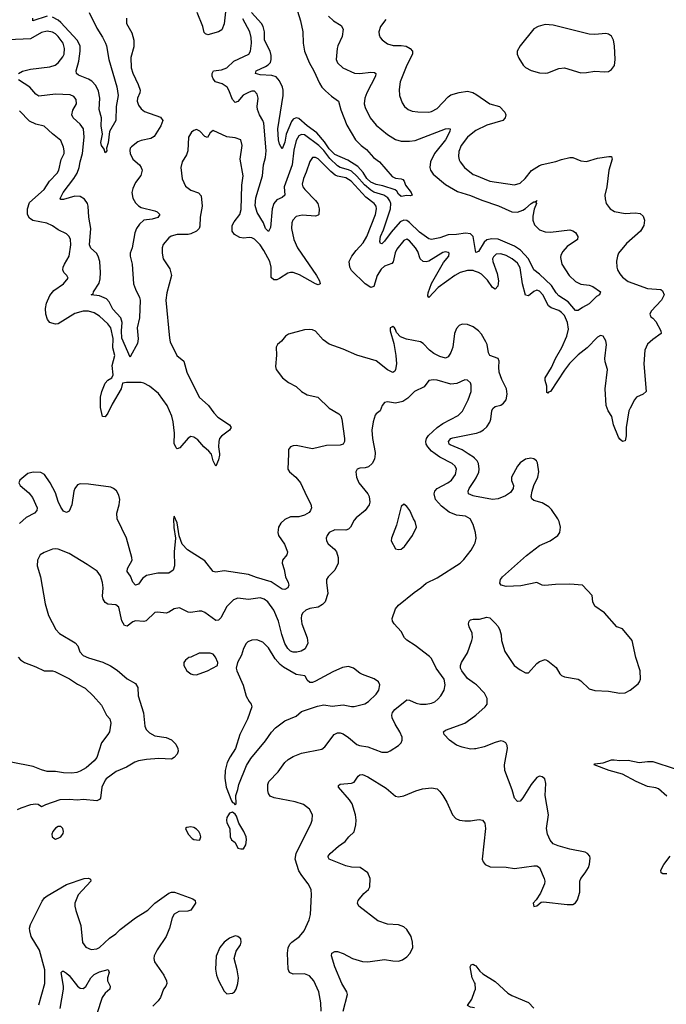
# Model space of a CAD drawing. Header units: inches. Extents: x 2143765 to 2212928, y 878963 to 1017374.
# Tile 125 of 256: x 2146712 to 2151387, y 946020 to 953139. Entities that reach past the tile are written whole.
import ezdxf

# ---------------------------------------------------------------- set-up
doc = ezdxf.new("R2010")
doc.units = ezdxf.units.IN
doc.header["$MEASUREMENT"] = 0
for name, color, linetype in [('C1944', 7, 'Continuous'), ('C1945', 7, 'Continuous'), ('C1954', 7, 'Continuous'), ('C1955', 7, 'Continuous')]:
    doc.layers.add(name, color=color, linetype=linetype)

msp = doc.modelspace()

# ---------------------------------------------------------------- linework, layer by layer
at = {"layer": 'C1944', "color": 5}
for points, elevation in [([(2149281.3, 950000), (2149277.7, 949962.3), (2149260.3, 949930), (2149233.4, 949906.6), (2149210, 949897.3), (2149170, 949895.4), (2149151, 949890), (2149143.1, 949870), (2149147, 949830), (2149163.1, 949790), (2149227.8, 949710), (2149238, 949690), (2149242.8, 949650), (2149237.8, 949630), (2149210, 949589.6), (2149143.5, 949536.5), (2149130, 949519.6), (2149104.4, 949470), (2149090, 949454.8), (2149070, 949447.9), (2148990, 949449.8), (2148950.4, 949430), (2148935.3, 949410), (2148928.9, 949390), (2148930.3, 949370), (2148942, 949350), (2148987.2, 949310), (2149001.5, 949290), (2149014.9, 949250), (2149014.6, 949210), (2148990, 949159.5), (2148941.3, 949110), (2148930.3, 949090), (2148929.1, 949070), (2148939.8, 948990), (2148920.2, 948930), (2148902, 948910), (2148870, 948892.2), (2148810, 948881.6), (2148781.1, 948870), (2148759.1, 948850), (2148750, 948833.6), (2148747.2, 948810), (2148752.7, 948770), (2148790.3, 948670), (2148795.3, 948630), (2148775.5, 948590), (2148747.5, 948572.5), (2148715.3, 948564.8), (2148690, 948565.6), (2148670, 948573.7), (2148650, 948592.6), (2148629.1, 948629.1), (2148606.1, 948693.9), (2148583, 948790), (2148548.7, 948868.7), (2148506.9, 948930), (2148478.4, 948950), (2148450, 948957.8), (2148365.5, 948945.5), (2148290, 948955.1), (2148257.1, 948942.9), (2148210, 948896.9), (2148165.5, 948814.5), (2148150, 948796.9), (2148130, 948795.8), (2148050, 948853.3), (2148030, 948861.3), (2148010, 948862.4), (2147950, 948851.8), (2147930, 948854), (2147866.6, 948886.6), (2147830, 948878), (2147790, 948854.3), (2147770, 948848), (2147710, 948855.6), (2147690, 948851.8), (2147626.9, 948793.1), (2147610, 948787), (2147550, 948792.1), (2147530, 948784), (2147490, 948753), (2147470, 948758.7), (2147450, 948792.3), (2147427.8, 948890), (2147407.2, 948907.2), (2147350, 948912.3), (2147330, 948925.4), (2147315.1, 948950), (2147310.8, 948970), (2147315.9, 949030), (2147311.5, 949070), (2147296.4, 949116.4), (2147271.1, 949151.1), (2147199.8, 949199.8), (2147070, 949278), (2146990, 949309.5), (2146970, 949314), (2146950, 949309.5), (2146890, 949287.3), (2146859.1, 949270), (2146840.5, 949230), (2146839.3, 949190), (2146862.3, 949110), (2146896.1, 948916.1), (2146921.1, 948830), (2146972.4, 948730), (2147000.5, 948700.5), (2147114.2, 948634.2), (2147131.5, 948611.5), (2147147.2, 948567.2), (2147170, 948542.7), (2147210, 948525.8), (2147314.1, 948494.1), (2147367.9, 948467.9), (2147416.4, 948436.4), (2147490, 948372.2), (2147550, 948339.5), (2147566.3, 948310), (2147569.1, 948250), (2147607.8, 948127.8), (2147617.6, 948030), (2147626.1, 948006), (2147650, 947982), (2147690, 947961), (2147770, 947948.6), (2147810.8, 947930.8), (2147841.1, 947901.1), (2147856.5, 947870), (2147858.9, 947850), (2147851.4, 947828.6), (2147830, 947804.5), (2147810, 947791.8), (2147718, 947798), (2147629.5, 947790.4), (2147570, 947779.5), (2147544.9, 947770), (2147485.5, 947734.6), (2147410, 947702.6), (2147337.6, 947650), (2147330, 947639.5), (2147306.7, 947590), (2147295.3, 947510), (2147290, 947501.6), (2147270, 947491.2), (2147170, 947501), (2147130, 947495.4), (2147070, 947499.8), (2147002.7, 947497.3), (2146898, 947462), (2146870, 947448), (2146845.1, 947465.1), (2146827.9, 947467.9), (2146790, 947462), (2146721.6, 947438.4), (2146694.6, 947425.4)], 540), ([(2148655.1, 950000), (2148651.6, 949890), (2148662.6, 949870), (2148708.2, 949830), (2148742.8, 949790), (2148786.8, 949690), (2148815.8, 949635.8), (2148822, 949610), (2148815.3, 949590), (2148803.7, 949576.3), (2148770, 949556.9), (2148730, 949545.1), (2148670, 949543), (2148630, 949526), (2148601.1, 949498.9), (2148583.7, 949470), (2148578.4, 949430), (2148583.8, 949410), (2148626.9, 949346.9), (2148647.4, 949290), (2148644.2, 949270), (2148612.7, 949230), (2148608.5, 949210), (2148624.1, 949164.1), (2148633.8, 949110), (2148654, 949070), (2148658.9, 949050), (2148650.3, 949030), (2148630, 949018.9), (2148610, 949022.3), (2148530, 949075), (2148424.7, 949104.7), (2148367, 949127), (2148190, 949153.1), (2148130, 949143.6), (2148110, 949149.6), (2148050, 949226), (2147926.5, 949306.5), (2147885.7, 949345.7), (2147866, 949406), (2147850, 949502), (2147830, 949548.7), (2147823.8, 949530), (2147825.9, 949465.9), (2147839.1, 949390), (2147829.1, 949290.9), (2147832.4, 949190), (2147822.2, 949157.8), (2147790, 949138), (2147710, 949136.8), (2147630, 949119.4), (2147601, 949099), (2147570, 949056.3), (2147550, 949049.7), (2147530.7, 949070.7), (2147514.1, 949114.1), (2147488.3, 949150), (2147491, 949170), (2147524.1, 949230), (2147523.7, 949250), (2147483.8, 949390), (2147416.4, 949530), (2147414.1, 949570), (2147431.4, 949630), (2147435.5, 949670), (2147430, 949701.2), (2147411.1, 949731.1), (2147389.7, 949749.7), (2147370, 949758.7), (2147210, 949781.4), (2147150, 949782), (2147130, 949775.6), (2147111.3, 949750), (2147104.2, 949730), (2147089.3, 949630.7), (2147070, 949584.5), (2147050, 949574.5), (2147030, 949585.6), (2147010, 949614), (2146990, 949654), (2146970, 949718.7), (2146932.8, 949790), (2146890.8, 949850.8), (2146864.6, 949864.6), (2146810, 949867.4), (2146770, 949856.8), (2146713, 949810), (2146704.9, 949790), (2146716.3, 949770), (2146777.3, 949717.3), (2146803.6, 949683.6), (2146837.6, 949610), (2146836.4, 949590), (2146819.3, 949570), (2146759.9, 949540.1), (2146710, 949496.3)], 520), ([(2148155.9, 950000), (2148157.2, 949990), (2148150, 949957.2), (2148130, 949909.4), (2148111.5, 949950), (2148097.8, 949997.8), (2148096, 950000)], 480), ([(2150000, 949454.7), (2149989.7, 949489.7), (2149969.2, 949530), (2149935.3, 949550), (2149870, 949555.8), (2149818.1, 949578.1), (2149761.3, 949621.3), (2149719.1, 949670), (2149708.1, 949710), (2149713.3, 949730), (2149729.9, 949750.1), (2149808, 949790), (2149833.3, 949810), (2149863.1, 949850), (2149869.6, 949890), (2149860.5, 949910), (2149838.7, 949930), (2149750, 949975.3), (2149716.8, 950000)], 540), ([(2150000, 949969.5), (2149999.5, 949970), (2149954, 950000)], 520), ([(2150000, 949693.6), (2149990, 949695.5), (2149956.9, 949710), (2149954.5, 949730), (2149961.6, 949750), (2150000, 949807.3)], 520), ([(2148890.8, 945970.8), (2148889.7, 946030), (2148873.7, 946110), (2148839.7, 946190), (2148806.2, 946226.2), (2148770, 946239.2), (2148690, 946237.7), (2148662.9, 946250), (2148652.6, 946272.6), (2148648.6, 946390), (2148651.9, 946428.1), (2148664.9, 946455.1), (2148678.4, 946470), (2148735.1, 946510), (2148767.8, 946550), (2148806, 946630), (2148815.6, 946670), (2148822.4, 946810), (2148819.6, 946850), (2148798.7, 946890), (2148750.7, 946950.7), (2148730, 946985.1), (2148703.2, 947070), (2148710.6, 947109.4), (2148819.6, 947330), (2148827.3, 947350), (2148829.5, 947390), (2148806.6, 947430), (2148763.8, 947463.8), (2148703.9, 947483.9), (2148552.6, 947512.6), (2148524, 947524), (2148510, 947544), (2148505.3, 947565.3), (2148505.7, 947610), (2148512.6, 947630), (2148580, 947700), (2148630, 947768.9), (2148652.6, 947790), (2148690, 947811.9), (2148750, 947836.5), (2148895.8, 947864.2), (2148919.1, 947880.9), (2148985.7, 947970), (2149010, 947982.2), (2149030, 947982.2), (2149050, 947975.9), (2149090, 947948.3), (2149150, 947897.2), (2149168, 947890), (2149230, 947882.4), (2149330, 947842), (2149370, 947843.7), (2149390, 947852.2), (2149449.8, 947890.2), (2149469.6, 947910), (2149478, 947930), (2149476.9, 947950), (2149461.5, 947990), (2149425.6, 948045.6), (2149405.5, 948090), (2149403.2, 948110), (2149408, 948130), (2149424.2, 948150), (2149510, 948221.3), (2149530, 948219.5), (2149577.8, 948197.8), (2149610, 948189.2), (2149650.7, 948189.3), (2149690, 948196.5), (2149713.1, 948206.9), (2149734.9, 948225.1), (2149756.3, 948250), (2149779.7, 948290), (2149786.9, 948330), (2149780.4, 948370), (2149723.5, 948450), (2149690, 948519.3), (2149675.4, 948535.4), (2149570, 948614.3), (2149510, 948652), (2149494, 948670), (2149470, 948714), (2149419.3, 948770), (2149406.6, 948790), (2149403.7, 948810), (2149430, 948878.8), (2149450, 948904.9), (2149563.1, 948996.9), (2149611.8, 949030), (2149650, 949064.9), (2149730, 949103.7), (2149896, 949210), (2149923.3, 949236.7), (2149976.6, 949303.4), (2150000, 949346.3)], 540), ([(2150000, 948340.1), (2149950, 948376), (2149908.3, 948430), (2149899.4, 948450), (2149899.4, 948470), (2149906.3, 948490), (2149950, 948560.4), (2149981.8, 948650), (2149985.6, 948670), (2149982.9, 948702.9), (2149961.6, 948750), (2149957.6, 948770), (2149962, 948790), (2149970, 948799.1), (2149990, 948804.9), (2150000, 948804.7)], 520), ([(2146702, 948530), (2146717.6, 948510), (2146746, 948490), (2146830, 948460.1), (2146890, 948431.8), (2146950, 948431.7), (2146966.6, 948426.6), (2147073.1, 948373.1), (2147130, 948334.9), (2147186.2, 948306.2), (2147243.7, 948250), (2147302.4, 948182.4), (2147340.5, 948110), (2147364.4, 948084.4), (2147372.2, 948052.2), (2147361.1, 947990), (2147350.3, 947969.7), (2147303.8, 947910), (2147270, 947805.1), (2147250, 947781.1), (2147191.8, 947730), (2147150, 947705.1), (2147124.8, 947695.2), (2147089.4, 947690.6), (2147030, 947692.8), (2146970, 947703.1), (2146910, 947703.2), (2146870, 947713.9), (2146810, 947738.4), (2146650.8, 947769.2)], 520), ([(2150000, 947866.3), (2149970, 947864.9), (2149910, 947878.4), (2149870, 947893.7), (2149819.5, 947930), (2149782, 947970), (2149777.2, 947990), (2149790, 948002.8), (2149930, 948051.6), (2150000, 948102.9)], 520), ([(2149049.8, 945970), (2149080.8, 946090), (2149076.5, 946110), (2149042.2, 946170), (2148989.8, 946290), (2148967.3, 946370), (2148969.7, 946390.3), (2148990, 946401.3), (2149010, 946401.7), (2149050, 946386.9), (2149119.1, 946350), (2149190, 946329.1), (2149230, 946327.9), (2149350, 946344), (2149410, 946333.4), (2149450, 946332.2), (2149479.5, 946340.5), (2149510, 946363.8), (2149534.3, 946390), (2149553.5, 946430), (2149552.1, 946470), (2149541.1, 946510), (2149510, 946559.5), (2149490, 946579.6), (2149450, 946594.7), (2149370, 946598), (2149302.4, 946622.4), (2149162.9, 946730), (2149154, 946750), (2149158.4, 946770), (2149199.4, 946820.6), (2149234.5, 946850), (2149244.5, 946870), (2149245.6, 946930), (2149229.4, 946970), (2149174, 947010), (2149110, 947011.9), (2149070, 947020.3), (2148949.4, 947070), (2148943.3, 947083.3), (2148941.6, 947090), (2148956.9, 947110), (2149015.9, 947164.1), (2149064.4, 947195.6), (2149091.5, 947230), (2149130, 947266), (2149142.2, 947317.7), (2149143.9, 947350), (2149138.7, 947390), (2149114.8, 947470), (2149097.5, 947497.5), (2149016.2, 947590), (2149017.2, 947602.8), (2149028.3, 947611.7), (2149110, 947618.7), (2149130, 947626), (2149158.4, 947670), (2149170, 947678.7), (2149190, 947680.2), (2149230, 947664.9), (2149362, 947582), (2149430, 947524.9), (2149450, 947519.1), (2149490, 947526), (2149576.2, 947563.8), (2149623.3, 947576.7), (2149690, 947584.6), (2149730, 947577), (2149750, 947559.3), (2149770, 947530.5), (2149800, 947480), (2149840.3, 947390), (2149864, 947364), (2149892.1, 947352.1), (2149930, 947346), (2149970, 947345.8), (2150000, 947349.9)], 520), ([(2146850, 946014.8), (2146894.5, 946170), (2146893.1, 946270), (2146856.5, 946410), (2146796, 946510), (2146784.6, 946550), (2146784.1, 946570), (2146790, 946595.5), (2146874.5, 946765.5), (2146892.6, 946790), (2146910, 946803.6), (2147050, 946885.2), (2147178, 946930), (2147210.5, 946930.5), (2147223.6, 946923.6), (2147226, 946910), (2147134, 946810), (2147110.5, 946750.5), (2147110.3, 946730), (2147117.2, 946697.2), (2147154, 946590), (2147167.3, 946467.3), (2147190, 946434), (2147230, 946414.9), (2147270, 946420.3), (2147290, 946430.3), (2147362, 946498), (2147406.6, 946530), (2147439.3, 946560.7), (2147550, 946644.9), (2147638.9, 946701.1), (2147690, 946752), (2147790, 946824), (2147810, 946831.3), (2147831.2, 946831.2), (2147963.4, 946783.4), (2147981, 946770), (2147984, 946750), (2147950, 946700.9), (2147926.9, 946693.1), (2147862, 946690), (2147828.9, 946671.1), (2147815.1, 946644.9), (2147796, 946570), (2147770.3, 946510), (2147706.4, 946413.6), (2147683.8, 946370), (2147681.6, 946350), (2147686.9, 946326.9), (2147754.4, 946230), (2147774.4, 946190), (2147774.9, 946170), (2147768.6, 946151.4), (2147751.5, 946128.5), (2147730.2, 946069.8), (2147714.1, 946045.9), (2147673.6, 946006.4)], 540), ([(2147005.9, 945990), (2147027.8, 946130), (2147028.5, 946150), (2147012.7, 946250), (2147021, 946259), (2147030, 946260.4), (2147050, 946246), (2147070, 946227.4), (2147130, 946150.3), (2147150, 946135.8), (2147170, 946134), (2147190, 946148.2), (2147227.2, 946210), (2147250, 946235), (2147290, 946254.7), (2147351.5, 946271.5), (2147358.7, 946250), (2147346, 946210), (2147346, 946190), (2147366.4, 946150), (2147363.1, 946130), (2147330, 946099.2), (2147309.3, 946070), (2147271, 945950)], 520), ([(2150000, 946178.4), (2149982.6, 946210), (2149967.8, 946290), (2149975.5, 946304.5), (2149990, 946310.5), (2150000, 946303.8)], 480), ([(2150000, 945993.4), (2149970, 945998), (2149949.3, 946010), (2149982, 946058), (2150000, 946111.3)], 480)]:
    msp.add_lwpolyline(points, dxfattribs=dict(at, elevation=elevation))
at = {"layer": 'C1944', "color": 5, "elevation": 560}
for points in [[(2149490, 949635.3), (2149470, 949618), (2149435.3, 949484.7), (2149399.1, 949390), (2149398.8, 949370), (2149430, 949312), (2149450, 949306.8), (2149470, 949311), (2149493.2, 949330), (2149551.7, 949408.3), (2149580.9, 949470), (2149572, 949510), (2149558, 949530), (2149532.3, 949590), (2149510, 949619)], [(2148426.2, 948653.8), (2148390, 948652.3), (2148360.7, 948639.3), (2148350, 948629.3), (2148330, 948593.2), (2148316.5, 948543.5), (2148286.4, 948490), (2148276.4, 948450), (2148281.3, 948430), (2148327.5, 948327.5), (2148350, 948247.7), (2148370, 948208), (2148386, 948190), (2148390.4, 948170), (2148358.2, 948081.8), (2148303.6, 947970), (2148271.7, 947868.3), (2148233, 947810), (2148212.1, 947767.9), (2148196.5, 947710), (2148194.2, 947654.2), (2148206, 947590), (2148242.8, 947490), (2148250, 947478), (2148256.9, 947476.9), (2148270, 947462), (2148278, 947470), (2148274, 947530), (2148290, 947572), (2148296.3, 947610), (2148352.7, 947747.3), (2148383.1, 947796.9), (2148490, 947923.8), (2148532.6, 947987.4), (2148561.6, 948018.4), (2148629.7, 948070.3), (2148710, 948103), (2148750, 948136.3), (2148865.6, 948174.4), (2148910, 948183.8), (2148970, 948176.4), (2149050, 948184.6), (2149110, 948173.1), (2149130, 948173.4), (2149208.3, 948191.7), (2149234.5, 948210), (2149290, 948263), (2149309.6, 948290), (2149315.1, 948330), (2149306.6, 948350), (2149273.9, 948373.9), (2149190, 948403.6), (2149170, 948414), (2149126, 948450), (2149090, 948461.5), (2149045.3, 948454.7), (2148976.4, 948423.6), (2148850, 948355.1), (2148830, 948346.6), (2148810, 948346.6), (2148790, 948364), (2148779, 948390), (2148773.4, 948393.4), (2148710, 948404.7), (2148618.3, 948458.3), (2148596.1, 948476.1), (2148558.1, 948518.1), (2148510, 948597.6), (2148470, 948637.6)], [(2148010, 948558.4), (2147950, 948529.3), (2147934, 948526), (2147910, 948508.7), (2147898.8, 948490), (2147898.8, 948470), (2147920.7, 948430), (2147948.5, 948408.5), (2147964.1, 948404.1), (2147990, 948402.4), (2148010, 948408.5), (2148069.3, 948430), (2148141.2, 948470), (2148144.5, 948490), (2148127.6, 948530), (2148110, 948551.6), (2148090, 948558)], [(2148250, 947409), (2148230, 947401.2), (2148220.7, 947390), (2148210.6, 947370), (2148208.2, 947350), (2148210.7, 947330.7), (2148231, 947290), (2148233.4, 947230), (2148242.8, 947210), (2148270.4, 947190.4), (2148288.5, 947148.5), (2148310, 947142.8), (2148330, 947144.7), (2148346.6, 947173.4), (2148352.3, 947207.7), (2148349.3, 947230), (2148333.2, 947270), (2148295.3, 947330), (2148280.2, 947380.2), (2148270, 947395.3)], [(2147010, 947305.2), (2146990, 947305.2), (2146970, 947292.7), (2146950.8, 947270), (2146944.9, 947250), (2146947.3, 947230), (2146959.8, 947219.8), (2146970, 947214.8), (2146990, 947222), (2147010, 947231), (2147026.3, 947253.7), (2147029.3, 947270), (2147025.2, 947290)], [(2147950, 947303.7), (2147921.4, 947298.6), (2147911.3, 947290), (2147930.8, 947250), (2147958.5, 947218.5), (2147970, 947210.8), (2148010, 947206), (2148015.3, 947210), (2148021.2, 947230), (2148018, 947250), (2148006.6, 947270), (2147990, 947286.6), (2147970, 947298.4)], [(2148270, 946514), (2148230, 946499), (2148190, 946469), (2148158.8, 946430), (2148133, 946367), (2148126.7, 946273.3), (2148135.8, 946230), (2148150, 946190.8), (2148190, 946114.8), (2148210, 946094.8), (2148250, 946099.1), (2148265.2, 946110), (2148278, 946130), (2148289.5, 946170.5), (2148294, 946210), (2148285.1, 946270), (2148262.7, 946350), (2148276, 946404), (2148309, 946450), (2148314, 946470), (2148310, 946494), (2148290, 946509.2)]]:
    msp.add_lwpolyline(points, close=True, dxfattribs=at)
at = {"layer": 'C1945', "color": 5}
for points, elevation in [([(2148698.3, 953270), (2148741.7, 953130), (2148759.1, 953050), (2148761.5, 952970), (2148770.8, 952910.8), (2148803.8, 952830), (2148837.8, 952770), (2148878.6, 952678.6), (2148897.6, 952650), (2148923.5, 952623.5), (2148966.1, 952586.1), (2149018, 952550), (2149033, 952487), (2149077.1, 952377.1), (2149140.9, 952270), (2149180.7, 952230), (2149219.4, 952199.4), (2149270, 952141.5), (2149313.1, 952110), (2149406, 952006), (2149430, 951992.4), (2149470, 951988.9), (2149482.8, 951982.7), (2149492, 951972), (2149502, 951942), (2149543, 951890), (2149550, 951869), (2149535.2, 951864.8), (2149510, 951867.8), (2149470, 951859.6), (2149450, 951878), (2149439.4, 951899.4), (2149427.6, 951907.6), (2149338, 951938), (2149290, 951946.2), (2149250, 951963.5), (2149221, 951990), (2149194.1, 952034.1), (2149157.1, 952077.1), (2149083.5, 952123.5), (2148990, 952163.6), (2148950, 952205.8), (2148916.4, 952256.4), (2148861.3, 952321.3), (2148790, 952372), (2148730, 952425.2), (2148710, 952429.9), (2148690, 952419.1), (2148677.1, 952402.9), (2148638.9, 952310), (2148630, 952252.7), (2148610, 952205.2), (2148590, 952239.6), (2148582.5, 952270), (2148577.2, 952350), (2148617.9, 952590), (2148617.7, 952630), (2148611.8, 952650), (2148590, 952697.7), (2148566.4, 952726.4), (2148535.8, 952735.8), (2148450, 952740.7), (2148416.9, 952750), (2148421.1, 952770), (2148490, 952799), (2148508.7, 952811.3), (2148524.2, 952830), (2148530.3, 952849.7), (2148530, 952879.3), (2148522.1, 952910), (2148481.5, 952990), (2148480.8, 953050), (2148472.6, 953090), (2148461, 953110), (2148389, 953190)], 440), ([(2146910, 953163.4), (2146806.6, 953130), (2146808, 953150)], 440), ([(2147215.2, 953190), (2147270, 953077), (2147311.9, 953011.9), (2147332.3, 952970), (2147339.6, 952950), (2147355.6, 952850), (2147413.9, 952653.9), (2147423.2, 952590), (2147410.2, 952510), (2147407.6, 952410), (2147362.2, 952330), (2147351, 952249), (2147339.1, 952210), (2147341, 952190), (2147330, 952175.3), (2147322.5, 952202.5), (2147304, 952230), (2147299.1, 952250), (2147311.2, 952310), (2147300.7, 952370), (2147303.4, 952430), (2147286.3, 952490), (2147291.9, 952570), (2147282.8, 952622.8), (2147262.8, 952662.8), (2147233.8, 952693.8), (2147210, 952709.2), (2147138.2, 952738.1), (2147122, 952750), (2147119.4, 952770), (2147140.1, 952839.9), (2147150.3, 952910), (2147148.2, 952948.2), (2147140.7, 952970), (2147127.6, 952990), (2147010, 953117.4), (2146990, 953134.7), (2146950, 953158)], 440), ([(2148202.4, 953217.6), (2148191.5, 953108.5), (2148174.3, 953065.7), (2148149, 953051), (2148072, 953030), (2148055.6, 953035.6), (2148046.3, 953046.3), (2148035.3, 953090), (2147995.5, 953190)], 460), ([(2148943.5, 953163.5), (2148980.3, 953130), (2149035.8, 953095.8), (2149050.2, 953070.2), (2149043.1, 953016.9), (2149011.8, 952950), (2149007.6, 952930), (2149000.3, 952850), (2149010, 952826.4), (2149048.2, 952790), (2149132.4, 952752.4), (2149170, 952749.3), (2149250, 952760.2), (2149277.2, 952757.2), (2149288, 952750), (2149284, 952730), (2149222.3, 952610), (2149208.1, 952570), (2149203.6, 952530), (2149210, 952504), (2149245.5, 952430), (2149290, 952376.9), (2149370, 952308.1), (2149430, 952272.4), (2149470, 952261.2), (2149530, 952260.7), (2149570, 952265.6), (2149790, 952348.8), (2149810, 952352.9), (2149824.7, 952350), (2149822, 952330), (2149789.3, 952270), (2149711.7, 952170), (2149682.3, 952110), (2149677.6, 952070), (2149682.4, 952050), (2149702.1, 952022.1), (2149790, 951946), (2149877.5, 951897.5), (2149970, 951868.4), (2150000, 951856.1)], 460), ([(2147484.6, 953150), (2147484, 953110), (2147522.4, 953042.4), (2147538.5, 952990), (2147537.2, 952942.8), (2147515.9, 952864.1), (2147518.5, 952790), (2147530, 952752.7), (2147568.4, 952670), (2147582, 952630), (2147581.2, 952610), (2147564.5, 952570), (2147561.1, 952550), (2147570, 952519.5), (2147590, 952493.7), (2147614.4, 952474.4), (2147730, 952434), (2147746.7, 952410), (2147733.2, 952370), (2147685.2, 952294.8), (2147659.8, 952280.2), (2147590, 952264.5), (2147565.3, 952254.7), (2147519.9, 952220.1), (2147512, 952210), (2147508, 952192), (2147510.3, 952170), (2147530, 952130.4), (2147578.3, 952090), (2147591.3, 952070), (2147596.5, 952050), (2147587.9, 952012.1), (2147550, 951960.5), (2147530, 951917), (2147523.9, 951890), (2147529.2, 951849.2), (2147550, 951814.4), (2147570, 951793.2), (2147590, 951780.7), (2147690, 951756.8), (2147706.4, 951750), (2147726, 951730), (2147710, 951707.5), (2147670, 951696.2), (2147610, 951688.1), (2147578.7, 951661.3), (2147556.8, 951630), (2147543.5, 951596.5), (2147525, 951490), (2147511.1, 951450), (2147510.2, 951430), (2147526.2, 951370), (2147535.8, 951230), (2147549.1, 951190), (2147578.7, 951130), (2147582.3, 951110), (2147577.1, 950982.9), (2147560.5, 950910), (2147568, 950830), (2147563.4, 950796.6), (2147514.4, 950705.6), (2147510, 950699), (2147450, 950836.2), (2147447.1, 950890), (2147454.1, 950950), (2147443, 950983), (2147384.6, 951044.6), (2147358, 951098), (2147339.3, 951119.4), (2147290, 951141.5), (2147229.4, 951150), (2147244.1, 951155.9), (2147246.6, 951170), (2147287.5, 951232.5), (2147294.7, 951265.3), (2147297.1, 951310), (2147290.5, 951390), (2147278.5, 951430), (2147267.1, 951450), (2147226.1, 951486.1), (2147216.3, 951510), (2147227.2, 951630), (2147212.3, 951710), (2147207.4, 951790), (2147201.6, 951810), (2147181.4, 951841.4), (2147150, 951860.2), (2147110, 951861.6), (2147030, 951838.7), (2147010, 951839.5), (2147004.9, 951844.9), (2147025.7, 951890), (2147104.3, 951990), (2147128.1, 952030), (2147142.9, 952070), (2147148.8, 952110), (2147165.6, 952170), (2147178.6, 952290), (2147172.4, 952350), (2147150, 952383), (2147099.2, 952430), (2147089.8, 952450), (2147096.5, 952483.5), (2147122.7, 952530), (2147120.4, 952560.4), (2147104.2, 952584.2), (2147076.1, 952596.1), (2146970, 952601), (2146850, 952586.8), (2146830, 952599.8), (2146784.8, 952650), (2146704, 952704)], 460), ([(2150000, 951512.3), (2149989.9, 951569.9), (2149970.7, 951590.7), (2149934.9, 951594.9), (2149870, 951584.9), (2149810, 951583.3), (2149750, 951561.9), (2149688.3, 951548.3), (2149670, 951553.6), (2149601.9, 951601.9), (2149530, 951672.5), (2149510, 951685.7), (2149490, 951690.3), (2149463, 951677), (2149396.6, 951603.4), (2149350, 951537.1), (2149330, 951518.9), (2149321, 951521), (2149314.9, 951534.9), (2149320.7, 951570), (2149341.8, 951618.2), (2149392.6, 951770), (2149394.5, 951810), (2149389, 951830), (2149374.1, 951850), (2149345.5, 951870), (2149272, 951892), (2149250, 951905.3), (2149205, 951945), (2149150, 952008.2), (2149110, 952042.2), (2149090, 952053.5), (2149030, 952070.6), (2149010, 952083.1), (2148953.8, 952133.8), (2148910, 952192.6), (2148875.7, 952230), (2148770, 952306), (2148750, 952309.2), (2148730, 952298.9), (2148710, 952264.8), (2148694.2, 952194.2), (2148681.6, 952090), (2148625.1, 951930), (2148628.9, 951870), (2148610, 951852.4), (2148570, 951835.8), (2148550, 951809.6), (2148537.7, 951770), (2148525.1, 951634.9), (2148510, 951606.6), (2148490, 951629.5), (2148475.6, 951670), (2148430, 951743.5), (2148415.4, 951795.4), (2148419.4, 951850), (2148466.6, 952010), (2148473.6, 952090), (2148490, 952143), (2148494.8, 952190), (2148476.4, 952390), (2148469.7, 952410), (2148445.7, 952450), (2148432.3, 952490), (2148429.8, 952510), (2148436, 952570), (2148430, 952601.2), (2148410, 952621.3), (2148390, 952621.7), (2148370, 952615.3), (2148328, 952592), (2148290, 952547.1), (2148270, 952540.4), (2148250, 952562), (2148223.8, 952630), (2148211.1, 952651.1), (2148175.5, 952675.5), (2148127.8, 952690), (2148111.1, 952710), (2148104.6, 952730), (2148103.8, 952750), (2148112.2, 952767.8), (2148170, 952776.3), (2148209.7, 952790), (2148260.6, 952839.4), (2148369.8, 952890.2), (2148381.1, 952910), (2148387.1, 952970), (2148385, 953010), (2148375, 953050), (2148324.6, 953144.6)], 460), ([(2149360.2, 953139.8), (2149321.3, 953090), (2149308.4, 953050), (2149310.4, 953030), (2149318, 953010), (2149331.8, 952991.8), (2149370, 952963.1), (2149411.4, 952951.4), (2149470, 952952.9), (2149506.4, 952946.4), (2149536, 952930), (2149552.6, 952910), (2149551.3, 952890), (2149510, 952809.6), (2149463.2, 952690), (2149454.3, 952634.3), (2149459, 952590), (2149476.4, 952536.4), (2149494.4, 952510), (2149520.5, 952490), (2149550, 952477.7), (2149590, 952471.5), (2149670, 952470.2), (2149690, 952473.8), (2149730, 952497.6), (2149810, 952582), (2149830, 952595.2), (2149890, 952612.7), (2149950, 952620.7), (2149988.5, 952611.5), (2150000, 952605.5)], 480), ([(2146704.1, 952750), (2146733.1, 952766.9), (2146790, 952780.4), (2146930, 952797.6), (2146968, 952810), (2146990, 952825.8), (2147025, 952870), (2147032.5, 952890), (2147037, 952930), (2147025.4, 952970), (2146990, 953017.3), (2146970, 953036.3), (2146950, 953047.8), (2146910, 953055.5), (2146870, 953045.3), (2146790, 953000.6), (2146630, 952993.5)], 460), ([(2148096, 950000), (2148079.4, 950019.4), (2148042.2, 950050), (2147999.9, 950099.9), (2147970, 950119.8), (2147950, 950123.8), (2147930, 950114), (2147870, 950043.5), (2147850, 950035.1), (2147843, 950043), (2147830, 950074), (2147831, 950150), (2147822.6, 950230), (2147811, 950271), (2147778.2, 950350), (2147715.4, 950435.4), (2147650, 950488.4), (2147610.6, 950510.6), (2147590, 950515.6), (2147484, 950516), (2147456.5, 950510), (2147446.5, 950470), (2147381.1, 950358.9), (2147350, 950294), (2147330, 950267), (2147310, 950269.2), (2147295.5, 950335.5), (2147296.2, 950410), (2147305.6, 950450), (2147329.3, 950510), (2147348.2, 950531.8), (2147378.7, 950550), (2147386.8, 950570), (2147380.7, 950639.3), (2147399.4, 950710), (2147386.1, 950766.1), (2147387.2, 950832.8), (2147371.7, 950910), (2147350, 950939.3), (2147290, 950995.1), (2147250, 951019.8), (2147210, 951031.4), (2147170, 951032.3), (2147110, 951013.8), (2146990, 950939.3), (2146970, 950936.8), (2146943.5, 950943.5), (2146930, 950949.7), (2146912.3, 950970), (2146901.2, 951010), (2146899.3, 951050), (2146906.9, 951090), (2146930, 951145.2), (2146958.9, 951181.1), (2147028.4, 951230), (2147063.7, 951270), (2147052.7, 951290), (2147031.6, 951311.6), (2147024.4, 951330), (2147026.5, 951350), (2147035.4, 951370), (2147070.6, 951430), (2147081.5, 951510), (2147079.2, 951550), (2147070.8, 951570.8), (2147049.8, 951589.8), (2146990, 951619.8), (2146950, 951648.9), (2146907.8, 951667.8), (2146806.8, 951686.8), (2146782.9, 951702.9), (2146767.8, 951730), (2146768.7, 951771.3), (2146783.5, 951816.5), (2146890, 951910.3), (2146926.6, 951970), (2146982.4, 952030), (2146995, 952050), (2147012.9, 952127.1), (2147032.5, 952170), (2147034.4, 952190), (2147030, 952216), (2147010, 952266), (2146950, 952312.6), (2146890, 952369.7), (2146830, 952382.3), (2146784.2, 952404.2), (2146710, 952480.5)], 480), ([(2150000, 951321.1), (2149990, 951324.5), (2149950, 951324.5), (2149896.9, 951310), (2149858, 951290), (2149737.2, 951202.8), (2149670, 951129.6), (2149662.9, 951142.9), (2149664.8, 951164.8), (2149688.2, 951231.8), (2149776.2, 951383.8), (2149813.7, 951430), (2149817, 951450), (2149810, 951456.2), (2149790, 951460.5), (2149770, 951454.8), (2149670, 951392.8), (2149650, 951387.1), (2149630, 951389.9), (2149606.4, 951410), (2149590, 951461.6), (2149574.4, 951490), (2149530, 951540.5), (2149510, 951552.8), (2149490, 951542), (2149439.7, 951480.3), (2149427.5, 951452.5), (2149413, 951387), (2149403, 951377), (2149350, 951356.2), (2149324.8, 951335.2), (2149295.4, 951290), (2149273, 951210), (2149250, 951202.9), (2149210, 951229.2), (2149110, 951325.3), (2149098.3, 951350), (2149094, 951390), (2149113.4, 951430), (2149143.9, 951470), (2149195.3, 951524.7), (2149222, 951570), (2149284.1, 951730), (2149291.8, 951770), (2149289, 951790), (2149274.6, 951810), (2149214.5, 951854.5), (2149108.6, 951970), (2149070, 951994.8), (2149010, 952006.6), (2148993.9, 952013.9), (2148961.2, 952041.2), (2148870, 952133), (2148850, 952143.1), (2148830, 952143), (2148810, 952112.7), (2148784.3, 952035.7), (2148763.8, 951990), (2148755, 951950), (2148760.2, 951930), (2148773.8, 951910), (2148851.2, 951831.2), (2148866.4, 951810), (2148876.8, 951770), (2148873.8, 951730), (2148870, 951724.7), (2148850, 951717.8), (2148754.4, 951725.6), (2148710, 951715.3), (2148686.9, 951690), (2148680.2, 951670), (2148677.5, 951630), (2148694, 951550), (2148720.1, 951490), (2148858, 951290), (2148879.5, 951250), (2148884, 951230), (2148870, 951221.6), (2148850, 951227.7), (2148734.8, 951294.8), (2148690, 951310.5), (2148670, 951311.6), (2148650, 951306.5), (2148590, 951268.2), (2148570, 951258.8), (2148550, 951257.3), (2148530, 951274), (2148529.9, 951350), (2148521.1, 951390), (2148478.1, 951470), (2148450, 951510.6), (2148410, 951551.2), (2148390, 951561.7), (2148370, 951564.5), (2148330, 951558.9), (2148302.6, 951562.6), (2148264.4, 951584.4), (2148247.1, 951610), (2148248.9, 951651.1), (2148262.9, 951677.1), (2148304.6, 951730), (2148313.9, 951766.1), (2148318.5, 951941.5), (2148327.4, 952010), (2148305.7, 952130), (2148320.7, 952230), (2148311.8, 952270), (2148270, 952285.1), (2148210, 952291.5), (2148110, 952337.2), (2148090, 952321.2), (2148070, 952288), (2148050, 952295.1), (2148013.5, 952333.5), (2147990, 952345.1), (2147970, 952337), (2147955.1, 952324.9), (2147932.7, 952290), (2147926.7, 952190), (2147917.7, 952162.3), (2147886, 952110), (2147877.6, 952070), (2147887.7, 951987.7), (2147910, 951934), (2147950, 951904.9), (2148005.8, 951885.8), (2148024.1, 951864.1), (2148031.8, 951790), (2148016.2, 951710), (2148015.1, 951644.9), (2148010.2, 951629.8), (2147990.5, 951610), (2147950, 951591.1), (2147930, 951585.7), (2147850, 951585.7), (2147806.5, 951573.5), (2147790, 951560.7), (2147750, 951512), (2147742.6, 951490), (2147741.1, 951450), (2147748.9, 951410), (2147797, 951337), (2147810.3, 951290), (2147775.9, 951164.1), (2147768.3, 951111.7), (2147795.8, 950835.8), (2147800.3, 950810), (2147847.9, 950710), (2147899.6, 950670), (2147920.2, 950590), (2148010.1, 950410), (2148076.8, 950350), (2148115.8, 950295.8), (2148144.9, 950264.9), (2148228.2, 950210), (2148241.6, 950190), (2148228.2, 950170), (2148170, 950128), (2148157.3, 950110), (2148151, 950089), (2148149.2, 950050), (2148155.9, 950000)], 480), ([(2150000, 952330.2), (2149948.8, 952290), (2149903.2, 952230), (2149886.2, 952186.2), (2149884.9, 952150), (2149890, 952124.9), (2149896.5, 952110), (2149927.6, 952070), (2149990, 952020.2), (2150000, 952016.1)], 480), ([(2150000, 950910.8), (2149990, 950917.8), (2149950, 950934.6), (2149910, 950936.1), (2149890, 950926.9), (2149870, 950905.6), (2149855, 950870), (2149843, 950770), (2149830, 950731.5), (2149810, 950702), (2149790, 950692.3), (2149750, 950702.4), (2149706.1, 950726.1), (2149674.6, 950750), (2149630, 950797.3), (2149610, 950809.8), (2149508.2, 950828.2), (2149466.1, 950846.1), (2149437.2, 950877.2), (2149430, 950899), (2149421.2, 950910), (2149410, 950919.3), (2149403.4, 950916.6), (2149391.3, 950910), (2149390.8, 950890), (2149416.7, 950796.7), (2149431, 950711), (2149435.5, 950650), (2149430, 950609), (2149423.7, 950596.3), (2149410, 950587.8), (2149370, 950606.3), (2149290, 950672.2), (2149150, 950714.2), (2149050, 950756.2), (2148950, 950791.4), (2148904.9, 950824.9), (2148850, 950885.4), (2148830, 950895.1), (2148810, 950899.1), (2148770, 950896.4), (2148655.3, 950864.8), (2148633, 950850), (2148604.8, 950815.2), (2148576.3, 950790), (2148566, 950770), (2148568.1, 950711.9), (2148561, 950630), (2148566.8, 950610), (2148613, 950550), (2148655.3, 950515.3), (2148710, 950487.6), (2148749, 950450), (2148790, 950426.2), (2148868.2, 950408.2), (2148948.5, 950330), (2149020.3, 950290), (2149033.4, 950273.4), (2149042, 950250), (2149060.7, 950110), (2149059.6, 950090), (2149050.3, 950070), (2149030, 950061.2), (2148930, 950060.5), (2148830, 950035.4), (2148710, 950061.1), (2148690, 950058.7), (2148670.3, 950050), (2148656.1, 950030), (2148655.1, 950000)], 520), ([(2149716.8, 950000), (2149690, 950019.9), (2149661.8, 950050), (2149651, 950070), (2149647.7, 950090), (2149652.4, 950110), (2149667.1, 950132.9), (2149730, 950191.1), (2149770, 950218.4), (2149882.3, 950277.7), (2149912.7, 950307.3), (2149953.3, 950390), (2149975.6, 950450), (2149976.4, 950496.4), (2149970, 950513.2), (2149950, 950531.8), (2149930, 950533.6), (2149871.3, 950508.7), (2149830, 950502.7), (2149730, 950533), (2149704.4, 950535.6), (2149670.4, 950529.6), (2149636.1, 950483.9), (2149567.2, 950450), (2149518.9, 950401.1), (2149481.7, 950378.3), (2149430, 950365.8), (2149370, 950375.4), (2149348.9, 950371.1), (2149332.4, 950350), (2149319.3, 950310), (2149290.2, 950289.8), (2149281.6, 950278.4), (2149268.2, 950231.8), (2149258.5, 950170), (2149262, 950110), (2149282.2, 950010), (2149281.3, 950000)], 540), ([(2149954, 950000), (2149910, 950029), (2149824.6, 950064.6), (2149817.8, 950070), (2149813.3, 950090), (2149828.7, 950110), (2149843.9, 950116.1), (2150000, 950147)], 520)]:
    msp.add_lwpolyline(points, dxfattribs=dict(at, elevation=elevation))
at = {"layer": 'C1954', "color": 5}
for points, elevation in [([(2150000, 949807.3), (2150013.1, 949826.9), (2150032.3, 949867.7), (2150034.7, 949890), (2150029.9, 949930), (2150019.9, 949950), (2150000, 949969.5)], 520), ([(2150000, 948804.7), (2150036, 948804), (2150090, 948819.3), (2150110, 948813), (2150150, 948776.4), (2150171.1, 948751.1), (2150183.9, 948723.9), (2150193.1, 948690), (2150196.5, 948650), (2150220.4, 948570), (2150287.2, 948470), (2150330, 948437.6), (2150370, 948416.3), (2150390, 948417.3), (2150450, 948483), (2150470, 948498.4), (2150510, 948512.7), (2150530, 948503), (2150590, 948454.4), (2150616.4, 948410), (2150630, 948396.4), (2150650, 948387.6), (2150750.7, 948370), (2150770, 948358.4), (2150830, 948300.4), (2150870, 948288.5), (2150970, 948283), (2151050, 948268.4), (2151090, 948272.4), (2151126, 948290), (2151183.3, 948336.7), (2151193.3, 948350), (2151199.7, 948370), (2151196.9, 948430), (2151166.1, 948526.1), (2151139.6, 948650), (2151070, 948734), (2151030, 948749), (2150939.3, 948850), (2150870, 948899.3), (2150856.2, 948930), (2150850, 948975.3), (2150782, 949050), (2150690, 949056.4), (2150585.3, 949054.7), (2150507.8, 949047.8), (2150488.7, 949050), (2150450, 949069), (2150335.9, 949044.1), (2150230, 949041.5), (2150193.2, 949050), (2150183.9, 949063.9), (2150187.6, 949090), (2150202.4, 949110), (2150376, 949264), (2150470, 949335.8), (2150546, 949370), (2150603.7, 949410), (2150617, 949430), (2150622.9, 949470), (2150613.3, 949510), (2150602.9, 949530), (2150557.1, 949597.1), (2150537.1, 949617.1), (2150490, 949645.1), (2150430, 949662), (2150414, 949674), (2150409.7, 949690), (2150417.2, 949730), (2150429.8, 949770), (2150457, 949830), (2150466, 949870), (2150455.7, 949935.7), (2150447.3, 949950), (2150430, 949963), (2150408.2, 949968.2), (2150370, 949961), (2150330, 949934.8), (2150310, 949911.2), (2150267.8, 949830), (2150268, 949808), (2150281.5, 949770), (2150278.9, 949750), (2150259.4, 949720.6), (2150225.1, 949694.9), (2150170, 949673.5), (2150130, 949668.9), (2150000, 949693.6)], 520), ([(2150000, 949346.3), (2150004.8, 949355.2), (2150012.3, 949390), (2150007.3, 949430), (2150000, 949454.7)], 540), ([(2150000, 948102.9), (2150009.7, 948110), (2150076.4, 948170), (2150090.8, 948190), (2150092.4, 948230), (2150072.2, 948270), (2150014, 948330), (2150000, 948340.1)], 520), ([(2150000, 947349.9), (2150034.7, 947354.7), (2150058.8, 947350), (2150074, 947330), (2150079.5, 947290), (2150056.4, 947070), (2150061.6, 947050), (2150077.3, 947030), (2150114.2, 947014.2), (2150230, 947010.4), (2150290, 947002.4), (2150430, 947020.3), (2150450, 947020.4), (2150470.6, 947010), (2150503.8, 946930), (2150508.4, 946910), (2150506.4, 946890), (2150477.3, 946822.7), (2150446, 946774), (2150424.9, 946750), (2150430, 946726), (2150450, 946731.3), (2150482, 946758), (2150498.6, 946761.4), (2150670, 946741.1), (2150710, 946741.3), (2150730, 946752.7), (2150745.2, 946774.8), (2150761.1, 946830), (2150761.1, 946910), (2150769.7, 946930), (2150801.3, 946970), (2150824.5, 947010), (2150832.5, 947032.5), (2150836.6, 947076.6), (2150832.7, 947090), (2150816, 947110), (2150800.1, 947120.1), (2150690, 947141.7), (2150605.3, 947165.3), (2150570, 947180.5), (2150547.1, 947207.1), (2150528.7, 947250), (2150521.4, 947290), (2150535.9, 947390), (2150511.5, 947528.5), (2150515.8, 947615.8), (2150509.4, 947650), (2150490, 947665.1), (2150470, 947669.6), (2150450, 947660.7), (2150408.8, 947610), (2150350, 947512.7), (2150330, 947489.2), (2150310, 947485.2), (2150289.5, 947510), (2150272.8, 947570), (2150218.3, 947710), (2150217.4, 947750), (2150238.2, 947870), (2150237.2, 947890), (2150227.3, 947910), (2150210, 947920.4), (2150190, 947923.9), (2150150, 947913.6), (2150070, 947881.7), (2150010, 947866.8), (2150000, 947866.3)], 520), ([(2151390, 947524.8), (2151330, 947576.5), (2151310, 947584.7), (2151250, 947595), (2151169.9, 947629.9), (2151070, 947683.1), (2150973.2, 947710), (2150864.5, 947750), (2150870, 947758.8), (2150930, 947764.9), (2150990, 947788.2), (2151010, 947788.4), (2151050, 947783.1), (2151110, 947784.2), (2151190, 947768.2), (2151250, 947776.1), (2151290, 947776.2), (2151450, 947722.2)], 480), ([(2151390, 946962.7), (2151362.6, 946962.6), (2151349.5, 946970), (2151347.8, 946990), (2151367.8, 947030), (2151414.3, 947090)], 480), ([(2150000, 946303.8), (2150010, 946297.1), (2150039.2, 946259.2), (2150060.8, 946240.8), (2150150, 946183.5), (2150240.3, 946100.3), (2150270, 946082.8), (2150391.6, 946031.6), (2150430, 945992.7)], 480), ([(2150000, 946111.3), (2150006.3, 946130), (2150004.7, 946170), (2150000, 946178.4)], 480)]:
    msp.add_lwpolyline(points, dxfattribs=dict(at, elevation=elevation))
at = {"layer": 'C1955', "color": 5, "elevation": 520}
msp.add_lwpolyline([(2150510, 953102.7), (2150460.7, 953090), (2150428.4, 953071.6), (2150330, 952949.4), (2150308.5, 952910), (2150308.7, 952890), (2150320.5, 952860.5), (2150352, 952810), (2150370, 952792), (2150410, 952771.3), (2150470, 952754.2), (2150510, 952751.1), (2150530, 952754.5), (2150610, 952784.5), (2150650, 952791.2), (2150770, 952755.2), (2150810, 952756.5), (2150870, 952767.4), (2150939.1, 952760.9), (2150970, 952764), (2150990, 952777.3), (2151012.1, 952807.9), (2151016, 952850), (2151011.7, 952950), (2151004.7, 952990), (2150990, 953018.4), (2150970, 953033.3), (2150950, 953038.9), (2150869.2, 953030.8), (2150830, 953033), (2150570, 953098.4)], close=True, dxfattribs=at)
at = {"layer": 'C1955', "color": 5}
for points, elevation in [([(2150000, 952605.5), (2150010, 952600.2), (2150110, 952530.2), (2150180.3, 952510), (2150219.3, 952470), (2150226, 952450), (2150222.4, 952430), (2150204.9, 952410), (2150090, 952376.5), (2150010, 952338), (2150000, 952330.2)], 480), ([(2150000, 952016.1), (2150110, 951971.1), (2150290, 951943.6), (2150330, 951955.6), (2150367.1, 951990), (2150412.7, 952047.3), (2150470, 952085.5), (2150488.2, 952091.8), (2150587.9, 952112.1), (2150630, 952128.7), (2150690, 952143.1), (2150710, 952142.4), (2150770, 952118.4), (2150810, 952114), (2150890, 952136.9), (2150970.4, 952150.4), (2150991, 952150), (2150995.5, 952130), (2150970.2, 952049.8), (2150956, 951930), (2150943.5, 951870), (2150943.8, 951843.8), (2150951.8, 951810), (2150980.4, 951770), (2151011.4, 951751.4), (2151090, 951736.5), (2151162.6, 951742.6), (2151197.4, 951737.4), (2151219, 951719), (2151228.7, 951690), (2151223.1, 951650), (2151199.5, 951610), (2151099.9, 951520.1), (2151042, 951450), (2151033.7, 951430), (2151027.3, 951392.7), (2151028.9, 951350), (2151034.3, 951330), (2151050, 951300.4), (2151070, 951275.8), (2151110, 951244.6), (2151250, 951194.9), (2151347.9, 951187.9), (2151359.3, 951179.3), (2151370.4, 951150), (2151351.6, 951110), (2151278, 951030), (2151268, 951010), (2151274.8, 950990), (2151290, 950981.6), (2151310, 950955.5), (2151346.4, 950890), (2151350.5, 950870), (2151290, 950827.3), (2151250, 950792.4), (2151230.3, 950750), (2151224.2, 950650), (2151241.6, 950450), (2151219.1, 950430), (2151171.2, 950408.8), (2151156.5, 950390), (2151125.3, 950330), (2151117, 950310), (2151095.6, 950190), (2151097.3, 950130), (2151090, 950094), (2151070, 950089.3), (2151050, 950106), (2151041, 950121), (2151006, 950210), (2150992.6, 950270), (2150966.3, 950310), (2150951.5, 950350), (2150943.7, 950470), (2150961.8, 950610), (2150944.6, 950664.6), (2150942.9, 950690), (2150954.8, 950790), (2150950, 950817.2), (2150930, 950849.3), (2150910, 950855.1), (2150890, 950843.7), (2150814, 950766), (2150750, 950715.2), (2150687, 950653), (2150650, 950604.8), (2150550.2, 950450), (2150535.1, 950444.9), (2150530, 950438), (2150523.3, 950443.3), (2150522.8, 950490), (2150510.8, 950530), (2150509.8, 950550), (2150557.1, 950622.9), (2150586.3, 950690), (2150631.7, 950768.3), (2150668.2, 950850), (2150678.8, 950901.2), (2150673.5, 950950), (2150650, 950999), (2150630, 951022.3), (2150610, 951036.1), (2150554.2, 951054.2), (2150534.4, 951070), (2150495, 951150), (2150470, 951175.9), (2150450, 951182.5), (2150430, 951173.6), (2150390, 951141.4), (2150370, 951147.8), (2150348.2, 951230), (2150330, 951345.1), (2150310, 951377.7), (2150272.9, 951410), (2150230, 951432.5), (2150190, 951445), (2150157.5, 951442.5), (2150136.6, 951423.4), (2150131.2, 951410), (2150132.7, 951390), (2150163, 951303), (2150172.7, 951250), (2150168.7, 951211.3), (2150150, 951189.7), (2150130, 951201.4), (2150094.3, 951254.3), (2150050, 951299), (2150030, 951311.2), (2150000, 951321.1)], 480), ([(2150000, 951856.1), (2150053.9, 951833.9), (2150173, 951793), (2150270.2, 951750.2), (2150310, 951747.2), (2150350, 951761.1), (2150370, 951772.3), (2150410, 951808.9), (2150430, 951822), (2150439.1, 951820.9), (2150450.3, 951830.3), (2150443.6, 951816.4), (2150448, 951810), (2150432.5, 951767.5), (2150421.9, 951718.1), (2150421.4, 951690), (2150434.3, 951654.3), (2150470, 951618.5), (2150510, 951603.9), (2150550, 951602.4), (2150690, 951618.4), (2150710, 951613), (2150730, 951600.7), (2150747.7, 951570), (2150744.9, 951550), (2150670, 951499.2), (2150638.5, 951461.5), (2150624.7, 951435.3), (2150621.8, 951418.2), (2150631.1, 951370), (2150685.5, 951290), (2150730, 951246), (2150770, 951226), (2150830, 951219.5), (2150854.8, 951210), (2150910.7, 951170), (2150903.8, 951150), (2150883.1, 951136.9), (2150830, 951083.7), (2150781.7, 951058.3), (2150750, 951035.1), (2150730, 951036.4), (2150678, 951098), (2150610, 951142.6), (2150590, 951164.9), (2150556.3, 951216.3), (2150470, 951299.2), (2150429.2, 951329.2), (2150390.2, 951410.2), (2150333.4, 951473.4), (2150290, 951500.7), (2150170.8, 951550.8), (2150126.1, 951553.9), (2150090, 951548.1), (2150069.5, 951530), (2150030, 951462.3), (2150010, 951455.1), (2150000, 951512.3)], 460), ([(2150000, 950147), (2150015.1, 950150), (2150041.1, 950158.9), (2150065.8, 950174.2), (2150090, 950196), (2150111.3, 950228.7), (2150118, 950250), (2150124.8, 950310), (2150131.7, 950328.3), (2150150, 950341.3), (2150190, 950351.4), (2150210, 950366), (2150229, 950391), (2150237.4, 950430), (2150230.6, 950470), (2150196.6, 950536.6), (2150178.5, 950590), (2150174.9, 950625.1), (2150178.5, 950670), (2150172, 950690), (2150109.8, 950710), (2150100.3, 950730), (2150090.6, 950790), (2150082, 950810), (2150050, 950865.1), (2150029.7, 950890), (2150000, 950910.8)], 520)]:
    msp.add_lwpolyline(points, dxfattribs=dict(at, elevation=elevation))

doc.saveas('drawing.dxf')
